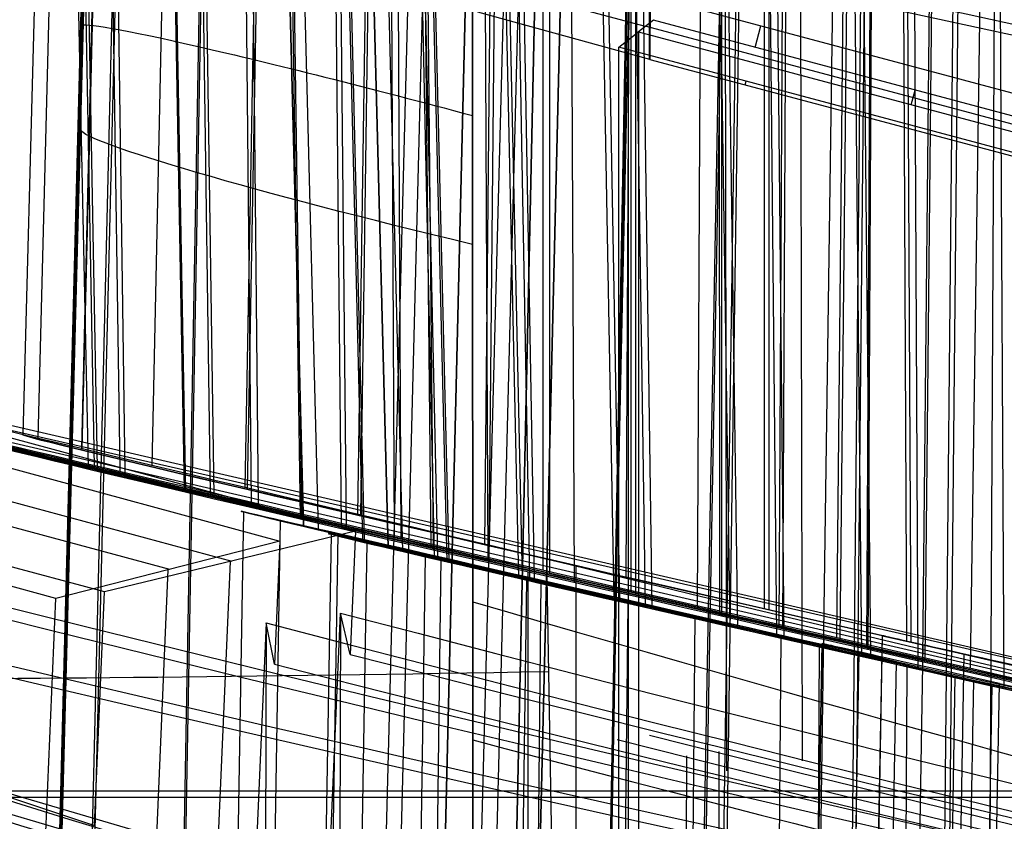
# Model space of a CAD drawing. Extents: x -64 to 57, y 4 to 161.
# Tile 194 of 256: x -9.062 to -7.955, y 155.549 to 156.45. Entities that reach past the tile are written whole.
import ezdxf

# ---------------------------------------------------------------- set-up
doc = ezdxf.new("R2010")
doc.units = 0
doc.layers.add('DEFAULT', color=7, linetype='CONTINUOUS')

msp = doc.modelspace()

# ---------------------------------------------------------------- linework, layer by layer
at = {"layer": 'DEFAULT', "color": 254}
for p, q in [((-9.004992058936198, 158.0219898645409, 43.63207720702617), (-9.058385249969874, 155.9829851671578, 43.63212995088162)), ((-9.004977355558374, 158.021989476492, 43.63207719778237), (-9.058385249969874, 155.9829851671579, 43.63212995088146)), ((-8.989071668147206, 158.0210616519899, 43.78856310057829), (-9.041462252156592, 155.9789345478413, 43.79927758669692)), ((-8.942782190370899, 158.0078529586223, 43.93765057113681), (-8.991983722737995, 155.9670699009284, 43.95850770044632)), ((-8.984506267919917, 155.9465857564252, 43.15366266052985), (-9.028637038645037, 157.9882615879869, 43.12407792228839)), ((-8.943864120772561, 157.9875142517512, 43.32721786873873), (-8.992636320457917, 155.9672640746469, 43.30672625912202)), ((-8.87516333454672, 155.9198359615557, 44.25414274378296), (-8.91289980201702, 157.9812746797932, 44.2931759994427)), ((-8.870045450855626, 157.9545328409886, 43.19075372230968), (-8.913530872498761, 155.94834255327, 43.16127774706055)), ((-8.768916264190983, 157.9483899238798, 44.19279121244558), (-8.805991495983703, 155.9228084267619, 44.23072340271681)), ((-8.876784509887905, 155.9210670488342, 43.02417863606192), (-8.913827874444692, 157.9409893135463, 42.98697869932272)), ((-8.744610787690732, 155.8889735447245, 44.35954384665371), (-8.773904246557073, 157.9321680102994, 44.40476733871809)), ((-8.974642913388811, 155.9455491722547, 41.25559855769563), (-9.01075975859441, 157.9190658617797, 41.29297695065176)), ((-8.77215555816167, 157.9133926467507, 43.07272766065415), (-8.808784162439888, 155.9234695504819, 43.03566574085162)), ((-8.649827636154, 157.9056848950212, 44.28861460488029), (-8.67866940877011, 155.8928164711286, 44.33273230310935)), ((-8.746270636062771, 155.8902828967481, 42.918289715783), (-8.774962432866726, 157.8864990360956, 42.87512323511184)), ((-8.843403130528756, 155.9143282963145, 41.36133274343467), (-8.871478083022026, 157.8745778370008, 41.40473958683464)), ((-8.596506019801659, 155.8542263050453, 44.4375355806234), (-8.61639337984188, 157.8760969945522, 44.48706725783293)), ((-8.79458373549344, 157.8645175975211, 55.63860303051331), (-8.74270661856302, 155.8807741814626, 55.63820754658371)), ((-8.65349886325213, 157.8658541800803, 42.97614664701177), (-8.681993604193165, 155.8935123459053, 42.93307086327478)), ((-8.977964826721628, 155.9471929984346, 40.0233855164), (-9.013008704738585, 157.8542907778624, 39.98833207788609)), ((-8.725947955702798, 155.8765812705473, 55.80979816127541), (-8.776547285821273, 157.8500058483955, 55.82045285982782)), ((-8.674141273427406, 155.8647748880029, 55.30282343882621), (-8.722043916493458, 157.8540670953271, 55.28299462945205)), ((-8.514782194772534, 157.8567899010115, 44.35943731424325), (-8.53440661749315, 155.8590472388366, 44.40792962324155)), ((-8.5900332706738, 157.8267719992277, 55.63147693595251), (-8.654727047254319, 155.3565250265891, 55.63149075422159)), ((-8.59003648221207, 157.8267720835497, 55.6314769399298), (-8.654721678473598, 155.3565440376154, 55.63149135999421)), ((-8.591895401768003, 155.8458224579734, 55.15229998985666), (-8.63472005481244, 157.8296132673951, 55.1234734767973)), ((-8.599281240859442, 155.8559523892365, 42.84035326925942), (-8.618821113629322, 157.8277458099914, 42.79306574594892)), ((-8.676188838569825, 155.8648091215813, 55.97299135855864), (-8.723447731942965, 157.8235521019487, 55.99324900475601)), ((-8.694460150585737, 155.8791853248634, 41.43949105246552), (-8.71351860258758, 157.8225370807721, 41.48712216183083)), ((-8.528471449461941, 157.8172694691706, 55.32643889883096), (-8.58806755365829, 155.3477186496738, 55.30133540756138)), ((-8.437877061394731, 155.8174214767, 44.48512408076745), (-8.447904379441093, 157.8159535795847, 44.53696052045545)), ((-8.57442645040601, 157.8143110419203, 55.78739915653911), (-8.637763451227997, 155.3463301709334, 55.80024399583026)), ((-8.519814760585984, 157.8144075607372, 42.90497838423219), (-8.539333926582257, 155.8601825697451, 42.85767408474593)), ((-8.370191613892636, 157.804259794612, 44.40253945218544), (-8.380100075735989, 155.8232991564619, 44.45345761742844)), ((-8.847348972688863, 155.9162053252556, 39.91700938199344), (-8.874527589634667, 157.8011898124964, 39.87630468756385)), ((-8.482818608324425, 155.8206152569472, 55.02218655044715), (-8.518894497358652, 157.7941515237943, 54.98572624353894)), ((-8.454023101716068, 157.7961061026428, 55.18940122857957), (-8.507420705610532, 155.3294769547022, 55.15305996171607)), ((-8.59550247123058, 155.8459796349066, 56.1230329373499), (-8.63756974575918, 157.7865967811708, 56.15191779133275)), ((-8.528853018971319, 157.7914604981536, 55.93560501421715), (-8.588341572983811, 155.3272430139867, 55.96060400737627)), ((-8.943323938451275, 155.9400983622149, 38.36376041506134), (-8.96949919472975, 157.7676916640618, 38.4042296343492)), ((-8.535071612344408, 155.8419594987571, 41.48698530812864), (-8.54464553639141, 157.7659097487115, 41.53690279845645)), ((-8.355122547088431, 157.7653167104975, 55.07085083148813), (-8.400300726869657, 155.3030181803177, 55.02484770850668)), ((-8.455218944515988, 157.7594019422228, 56.07178759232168), (-8.508539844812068, 155.3002346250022, 56.10789396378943)), ((-8.350747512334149, 155.79023318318, 54.91609394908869), (-8.378714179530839, 157.7493921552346, 54.87360259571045)), ((-8.272415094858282, 155.7793855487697, 44.50153039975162), (-8.27240221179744, 157.7536328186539, 44.55370749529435)), ((-8.219424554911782, 157.7496519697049, 44.41721534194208), (-8.219379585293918, 155.7863699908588, 44.46862567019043)), ((-8.70007159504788, 155.8815767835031, 39.83857911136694), (-8.718627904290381, 157.7447056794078, 39.79393597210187)), ((-8.488060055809, 155.820993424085, 56.25325161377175), (-8.523430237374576, 157.7413766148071, 56.28940092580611)), ((-8.793326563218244, 155.9045117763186, 38.44228672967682), (-8.81111833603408, 157.7213218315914, 38.48682673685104)), ((-8.357334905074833, 157.7200562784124, 56.18990804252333), (-8.402512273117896, 155.2669129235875, 56.23557534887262)), ((-8.235243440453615, 157.7263395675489, 54.97408839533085), (-8.270494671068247, 155.2696407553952, 54.92027558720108)), ((-8.368950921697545, 155.8035287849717, 41.50309608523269), (-8.368842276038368, 157.7065253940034, 41.55339011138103)), ((-8.274731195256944, 155.781075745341, 42.7752549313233), (-8.274853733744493, 157.7055179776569, 42.72532951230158)), ((-8.224489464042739, 157.7069769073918, 42.84518013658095), (-8.22476933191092, 155.7876011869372, 42.79492029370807)), ((-8.960880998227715, 157.6953296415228, 40.40531763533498), (-9.02058320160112, 155.4156911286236, 40.40524925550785)), ((-8.742706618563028, 155.8807741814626, 55.63820754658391), (-8.790277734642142, 157.6997296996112, 55.63857017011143)), ((-8.64759648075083, 155.8564566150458, 58.63822952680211), (-8.695835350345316, 157.7009453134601, 58.63858848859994)), ((-8.69583346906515, 157.7009453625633, 58.63858849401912), (-8.647596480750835, 155.8564566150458, 58.63822952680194)), ((-8.578884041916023, 155.8405039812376, 58.30239453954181), (-8.623631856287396, 157.6982525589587, 58.28390712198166)), ((-8.202233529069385, 155.7564383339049, 54.83846294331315), (-8.221206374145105, 157.6980432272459, 54.7917903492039)), ((-8.069427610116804, 157.6955372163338, 44.40284574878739), (-8.059662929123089, 155.7501272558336, 44.45284349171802)), ((-8.928662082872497, 157.6903350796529, 40.56440265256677), (-8.983550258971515, 155.4122835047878, 40.58776403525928)), ((-8.63094934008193, 155.8523162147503, 58.80993949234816), (-8.677931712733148, 157.6843904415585, 58.8197945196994)), ((-8.358204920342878, 155.7909922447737, 56.35954412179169), (-8.385708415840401, 157.6900697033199, 56.40139510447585)), ((-8.107738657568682, 155.7420055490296, 44.48606209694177), (-8.097980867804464, 157.692042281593, 44.53667082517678)), ((-8.496435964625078, 155.8216283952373, 58.15143090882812), (-8.536552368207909, 157.6789689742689, 58.12447328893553)), ((-8.23915063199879, 157.6752755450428, 56.2862588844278), (-8.274561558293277, 155.2288134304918, 56.33964537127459)), ((-8.100330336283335, 157.6815861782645, 54.90318087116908), (-8.124465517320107, 155.2313961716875, 54.84373290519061)), ((-8.949051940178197, 155.9424288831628, 36.91480191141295), (-8.974024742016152, 157.6690105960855, 36.87756960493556)), ((-8.632858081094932, 155.8667813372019, 38.48983928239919), (-8.64177763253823, 157.6698669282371, 38.53663118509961)), ((-8.486637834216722, 157.6678431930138, 58.6313346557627), (-8.550877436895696, 155.2148114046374, 58.63133678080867)), ((-8.486639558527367, 157.66784323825, 58.63133465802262), (-8.550874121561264, 155.2148242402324, 58.63133733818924)), ((-8.42521509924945, 157.6650043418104, 58.32676448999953), (-8.48444251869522, 155.211427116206, 58.30186328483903)), ((-8.58134026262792, 155.8406113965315, 58.97331403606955), (-8.625196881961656, 157.6573194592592, 58.99204371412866)), ((-8.471148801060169, 157.653610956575, 58.7868924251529), (-8.534046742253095, 155.2031233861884, 58.7995974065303)), ((-8.386926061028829, 155.7964875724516, 58.02076927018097), (-8.420811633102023, 157.6490387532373, 57.9865649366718)), ((-8.073734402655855, 157.6549965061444, 42.85872191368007), (-8.064454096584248, 155.7511953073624, 42.80974052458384)), ((-8.838708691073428, 157.6471179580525, 40.6973886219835), (-8.87987030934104, 155.3889392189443, 40.73984298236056)), ((-8.35365891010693, 156.405346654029, 40.37584980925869), (-8.353759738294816, 157.6444091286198, 40.35422212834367)), ((-8.352595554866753, 157.6440966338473, 40.35422215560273), (-8.353109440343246, 156.4051998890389, 40.37584980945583)), ((-8.203810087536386, 155.7658252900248, 41.48719467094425), (-8.194292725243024, 157.6472116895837, 41.53600169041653)), ((-8.109153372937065, 155.7434567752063, 42.7904567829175), (-8.099721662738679, 157.6466009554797, 42.74197217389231)), ((-8.96097318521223, 157.6330825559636, 39.16778962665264), (-9.02041955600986, 155.362915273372, 39.16771129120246)), ((-8.425837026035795, 157.6302061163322, 58.93480846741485), (-8.48493596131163, 155.1835079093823, 58.95955030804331)), ((-8.374208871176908, 155.8059065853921, 39.77275067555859), (-8.374394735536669, 157.6289442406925, 39.72545628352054)), ((-8.210557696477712, 155.7572251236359, 56.43862542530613), (-8.229353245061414, 157.634827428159, 56.48448830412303)), ((-8.104860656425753, 157.6268840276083, 56.35787143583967), (-8.129249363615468, 155.1874553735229, 56.41691106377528)), ((-8.80115281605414, 155.9074293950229, 36.83574920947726), (-8.818251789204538, 157.616352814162, 36.79483354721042)), ((-8.500730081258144, 155.8219262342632, 59.12374828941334), (-8.539776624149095, 157.6211256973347, 59.15046165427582)), ((-8.251879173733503, 157.622298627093, 58.07092376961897), (-8.296825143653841, 155.1741850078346, 58.02521323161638)), ((-8.465728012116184, 155.8278778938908, 38.50571520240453), (-8.46554915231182, 157.6150832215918, 38.55294886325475)), ((-8.254167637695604, 155.766143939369, 57.91416237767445), (-8.280496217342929, 157.6098839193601, 57.87418049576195)), ((-8.352495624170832, 157.5987974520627, 59.07093176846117), (-8.40550309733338, 155.1568986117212, 59.10669435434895)), ((-8.131740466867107, 157.5881816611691, 57.97389934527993), (-8.166814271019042, 155.1447241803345, 57.92038482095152)), ((-8.043576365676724, 155.7296216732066, 41.4395813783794), (-8.025145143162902, 157.5895793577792, 41.48514079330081)), ((-8.393239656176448, 155.7971120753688, 59.25446282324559), (-8.426103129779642, 157.5779284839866, 59.28792137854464)), ((-8.20769657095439, 155.767807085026, 39.78792076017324), (-8.198787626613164, 157.5738656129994, 39.74190156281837)), ((-8.051473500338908, 155.7212876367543, 56.48754245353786), (-8.061118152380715, 157.5780496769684, 56.53563599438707)), ((-7.960233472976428, 157.5770048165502, 56.40207847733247), (-7.97283010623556, 155.1447105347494, 56.46451227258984)), ((-9.020267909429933, 155.3035528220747, 37.93052434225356), (-8.961076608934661, 157.5635070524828, 37.93060799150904)), ((-8.640277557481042, 155.8696527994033, 36.78650460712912), (-8.649010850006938, 157.5626842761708, 36.74346225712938)), ((-8.254876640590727, 157.5611348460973, 59.18915241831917), (-8.299831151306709, 155.1248465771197, 59.23441917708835)), ((-8.185938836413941, 157.5692469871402, 61.3506965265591), (-8.182062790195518, 155.6164792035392, 61.38456111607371)), ((-8.104813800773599, 155.7323697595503, 57.83620288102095), (-8.122702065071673, 157.5639738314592, 57.79217059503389)), ((-8.299750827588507, 155.789747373, 38.48934024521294), (-8.29070434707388, 157.5596696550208, 38.53523737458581)), ((-8.270647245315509, 157.5581746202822, 61.35871501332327), (-8.266899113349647, 155.6053985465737, 61.39211274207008)), ((-7.996445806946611, 157.5481401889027, 57.90281691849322), (-8.020446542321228, 155.1102917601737, 57.84366316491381)), ((-8.929430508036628, 157.5271362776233, 37.77173752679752), (-8.983437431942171, 155.284798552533, 37.7486936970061)), ((-8.263011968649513, 155.7672092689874, 59.36140361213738), (-8.288606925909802, 157.5296892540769, 59.40019778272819)), ((-8.046112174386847, 155.7311738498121, 39.83528527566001), (-8.028522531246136, 157.5227861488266, 39.79220394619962)), ((-8.473277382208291, 155.8308027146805, 36.76922038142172), (-8.473491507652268, 157.5102568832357, 36.72565116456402)), ((-8.139020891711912, 155.7531836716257, 38.44113622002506), (-8.121565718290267, 157.505261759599, 38.48401515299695)), ((-8.55236095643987, 155.3024624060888, 40.87334733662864), (-8.552789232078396, 157.4874105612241, 40.81613386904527)), ((-8.11475112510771, 155.7335271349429, 59.44105944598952), (-8.132283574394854, 157.4783949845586, 59.48365279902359)), ((-8.002299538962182, 157.4738400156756, 59.35778076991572), (-8.026623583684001, 155.0500044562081, 59.41640523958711)), ((-8.84025691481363, 157.4632432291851, 37.63880468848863), (-8.880666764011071, 155.2506952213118, 37.59728589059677)), ((-7.954795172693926, 155.697630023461, 59.49039371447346), (-7.963823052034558, 157.4261938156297, 59.53515664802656)), ((-8.142977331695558, 155.7550599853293, 36.83226856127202), (-8.126672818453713, 157.4149102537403, 36.79235901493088)), ((-7.992665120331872, 155.7210880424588, 36.91077018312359), (-7.968924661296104, 157.3752029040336, 36.87490746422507)), ((-8.55279150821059, 157.3011220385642, 37.51891822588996), (-8.552422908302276, 155.1612981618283, 37.4628909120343)), ((-8.35809204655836, 156.4421128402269, 39.06303808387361), (-8.728216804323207, 156.5409667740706, 39.06303808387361)), ((-8.353664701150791, 156.4765106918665, 37.75029512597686), (-7.754387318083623, 156.3164540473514, 37.75029512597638)), ((-8.353109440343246, 156.4051998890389, 40.37584980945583), (-8.546553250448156, 156.4583207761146, 40.32215310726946)), ((-8.993577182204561, 156.4467119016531, 40.40527950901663), (-8.99357716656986, 156.3223595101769, 37.93056059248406)), ((-8.349006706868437, 156.4490901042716, 38.7160829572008), (-8.366027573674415, 156.4360185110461, 39.36608295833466)), ((-8.357518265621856, 156.4425534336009, 39.04112559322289), (-7.751202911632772, 156.2806239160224, 39.04112559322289)), ((-7.749007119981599, 156.2888456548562, 38.71608291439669), (-8.349006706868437, 156.4490901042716, 38.7160829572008)), ((-8.234836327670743, 156.4185971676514, 38.71608292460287), (-8.228310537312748, 156.4430307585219, 37.75029512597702)), ((-10.74969200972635, 156.4334495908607, 61.66886721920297), (-8.684424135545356, 155.8747741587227, 61.43770719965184)), ((-8.388285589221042, 156.4189251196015, 40.21608295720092), (-8.366027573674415, 156.4360185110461, 39.36608295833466)), ((-8.366027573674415, 156.4360185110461, 39.36608295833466), (-8.366027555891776, 137.577201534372, 39.36608295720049)), ((-8.366027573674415, 156.4360185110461, 39.36608295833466), (-7.753398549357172, 156.2724027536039, 39.36608295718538)), ((-10.83503173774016, 156.4223854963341, 61.67178671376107), (-8.76935105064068, 155.8636973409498, 61.44437644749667)), ((-8.377156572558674, 137.5660725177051, 39.79108295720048), (-8.377156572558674, 156.4274717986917, 39.79108295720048)), ((-8.388285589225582, 137.5549435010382, 40.21608295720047), (-8.388285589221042, 156.4189251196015, 40.21608295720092)), ((-7.782941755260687, 156.2572482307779, 40.21608295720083), (-8.388285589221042, 156.4189251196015, 40.21608295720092)), ((-8.353109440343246, 156.4051998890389, 40.37584980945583), (-7.784021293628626, 156.253206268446, 40.37584980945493)), ((-8.246051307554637, 156.3766065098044, 40.37584980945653), (-8.244971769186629, 156.3806484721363, 40.21608295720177)), ((-10.77799571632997, 156.3678023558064, 53.5616313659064), (-8.82348118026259, 155.8410640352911, 53.5616313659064)), ((-8.059292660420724, 156.3540983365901, 39.36608295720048), (-8.054900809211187, 156.3705428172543, 38.71608295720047)), ((-10.84808697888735, 156.3587069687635, 53.5644962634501), (-8.893593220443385, 155.831903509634, 53.56804501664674)), ((-8.966475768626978, 155.8063993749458, 45.46253632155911), (-10.80630121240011, 156.3021509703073, 45.4538829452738)), ((-9.021353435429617, 155.7992094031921, 45.46868713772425), (-10.86114304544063, 156.2950244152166, 45.45669324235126)), ((-10.16231486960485, 156.2369558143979, 42.50619205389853), (-6.453784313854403, 155.3906618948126, 42.51296279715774)), ((-10.84793957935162, 156.1681406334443, 45.4562221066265), (-8.977709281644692, 155.5437852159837, 45.4671202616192)), ((-7.258510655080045, 155.5552090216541, 44.97813916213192), (-9.716409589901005, 156.123395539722, 44.96373721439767)), ((-9.662492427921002, 156.1304403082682, 44.95883569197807), (-7.204551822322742, 155.5623374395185, 44.968751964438)), ((-8.818903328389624, 155.369517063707, 55.72522930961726), (-8.809721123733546, 155.8964835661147, 55.72451668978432)), ((-8.803433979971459, 155.8949656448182, 55.77685911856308), (-8.731507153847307, 155.8780500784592, 55.77699031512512)), ((-8.777310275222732, 155.3699374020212, 55.35002356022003), (-8.768699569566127, 155.8870793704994, 55.35291148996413)), ((-8.684424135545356, 155.8747741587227, 61.43770719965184), (-8.966475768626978, 155.8063993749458, 45.46253632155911)), ((-8.72252514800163, 155.2242667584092, 58.72696571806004), (-8.7112562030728, 155.8712846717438, 58.72607306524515)), ((-8.712273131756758, 155.3271589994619, 56.08355013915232), (-8.703878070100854, 155.8713538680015, 56.07920420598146)), ((-8.684424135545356, 155.8747741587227, 61.43770719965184), (-8.690338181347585, 155.736220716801, 61.44082294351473)), ((-8.76935105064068, 155.8636973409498, 61.44437644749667), (-9.021353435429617, 155.7992094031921, 45.46868713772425)), ((-8.76935105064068, 155.8636973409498, 61.44437644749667), (-8.775275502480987, 155.7251433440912, 61.44744742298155)), ((-8.68181655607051, 155.2303140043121, 58.35235138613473), (-8.671284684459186, 155.8621834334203, 58.3558459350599)), ((-8.615885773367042, 155.180560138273, 59.08450558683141), (-8.605613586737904, 155.8463627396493, 59.07919061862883)), ((-8.594765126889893, 155.327970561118, 55.02351023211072), (-8.587914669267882, 155.8450006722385, 55.02953077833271)), ((-8.825422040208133, 155.8405935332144, 53.45170266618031), (-8.841361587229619, 155.4705699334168, 53.45170266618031)), ((-8.459657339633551, 155.300718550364, 41.60429885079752), (-8.469130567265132, 155.8438619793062, 41.61377824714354)), ((-8.436463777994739, 155.8362928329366, 44.96397005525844), (-8.43646377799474, 155.3732757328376, 44.97205204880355)), ((-8.895327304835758, 155.8314597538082, 53.4581127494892), (-8.911278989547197, 155.4614366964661, 53.45799293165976)), ((-8.490402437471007, 155.8292063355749, 44.97110642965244), (-8.490432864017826, 155.366186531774, 44.97907601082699)), ((-8.499905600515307, 155.1965732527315, 58.02471108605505), (-8.491613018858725, 155.8206263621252, 58.03194981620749)), ((-8.481595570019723, 155.2539046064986, 56.36737923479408), (-8.475310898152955, 155.8179675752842, 56.35992183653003)), ((-8.977709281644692, 155.5437852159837, 45.4671202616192), (-8.966475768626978, 155.8063993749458, 45.46253632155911)), ((-9.032604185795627, 155.536594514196, 45.47318618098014), (-9.021353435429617, 155.7992094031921, 45.46868713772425)), ((-8.38509948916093, 155.1097164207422, 59.36868350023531), (-8.37747492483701, 155.7934118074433, 59.3596502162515)), ((-8.728268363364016, 155.1603745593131, 60.68967771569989), (-8.701219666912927, 155.7827650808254, 60.70324089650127)), ((-8.701219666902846, 155.7827650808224, 60.70324089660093), (-8.702928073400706, 155.1543634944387, 60.68687454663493)), ((-8.690338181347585, 155.736220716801, 61.44082294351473), (-8.701219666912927, 155.7827650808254, 60.70324089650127)), ((-8.306597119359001, 155.2535436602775, 54.79741048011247), (-8.302438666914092, 155.7793009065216, 54.80572781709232)), ((-8.784767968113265, 155.7718670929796, 60.70985753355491), (-8.811811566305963, 155.1494807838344, 60.69609239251)), ((-8.784767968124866, 155.7718670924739, 60.70985753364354), (-8.786466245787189, 155.1434695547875, 60.69333543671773)), ((-8.775275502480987, 155.7251433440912, 61.44744742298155), (-8.784767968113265, 155.7718670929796, 60.70985753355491)), ((-8.10029240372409, 155.2834816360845, 52.37118379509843), (-8.091701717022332, 155.7573273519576, 52.37945480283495)), ((-8.100151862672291, 155.2833047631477, 52.37876273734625), (-8.091558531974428, 155.7572963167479, 52.38703629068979)), ((-8.091558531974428, 155.7572963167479, 52.38703629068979), (-7.999696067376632, 155.736550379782, 54.81839462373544)), ((-7.267751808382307, 155.0278645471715, 44.98719856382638), (-9.722319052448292, 155.7467176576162, 44.97020960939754)), ((-7.213758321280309, 155.0349958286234, 44.9779567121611), (-9.668377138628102, 155.7537643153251, 44.9654106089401)), ((-8.21070203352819, 155.1306935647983, 57.7968001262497), (-8.205742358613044, 155.7552575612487, 57.80667056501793)), ((-8.168183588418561, 155.2745860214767, 52.37880500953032), (-8.159592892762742, 155.7484296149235, 52.387207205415)), ((-8.159463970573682, 155.7483967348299, 52.39478894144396), (-8.168057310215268, 155.2744073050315, 52.38638415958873)), ((-8.165347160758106, 155.1633771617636, 56.54098974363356), (-8.162264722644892, 155.7462578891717, 56.53142917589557)), ((-8.075837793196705, 155.7279503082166, 54.72430764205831), (-8.159463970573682, 155.7483967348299, 52.39478894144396)), ((-8.054621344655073, 155.240621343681, 53.59875685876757), (-8.045789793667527, 155.7469444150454, 53.59842186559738)), ((-8.126634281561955, 155.2330074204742, 53.55544942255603), (-8.11780527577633, 155.7381969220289, 53.55525440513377)), ((-8.009513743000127, 155.2009653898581, 54.80630734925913), (-7.999696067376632, 155.736550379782, 54.81839462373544)), ((-8.085437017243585, 155.1948910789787, 54.71676155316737), (-8.075837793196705, 155.7279503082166, 54.72430764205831)), ((-8.067431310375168, 155.0246362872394, 59.54309714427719), (-8.063744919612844, 155.7219956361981, 59.53165841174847)), ((-8.019676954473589, 155.1240016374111, 56.57521951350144), (-8.00970726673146, 155.7118630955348, 56.56642208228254)), ((-7.968209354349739, 155.7018051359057, 57.72235898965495), (-8.00970726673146, 155.7118630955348, 56.56642208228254)), ((-7.999570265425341, 155.1000134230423, 57.14443674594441), (-7.988965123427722, 155.7068321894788, 57.14420249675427)), ((-7.979500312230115, 155.0749833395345, 57.71339989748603), (-7.968209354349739, 155.7018051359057, 57.72235898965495)), ((-7.968793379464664, 155.221942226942, 52.17828012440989), (-7.960060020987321, 155.7036547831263, 52.18682185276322)), ((-7.960060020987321, 155.7036547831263, 52.18682185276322), (-7.272068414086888, 155.5534596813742, 52.18545830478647)), ((-8.275623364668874, 155.6269652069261, 35.67654213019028), (-8.276346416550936, 155.0080637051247, 35.69273249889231)), ((-8.312099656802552, 155.6221274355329, 35.68396654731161), (-8.312873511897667, 155.0032220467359, 35.70000527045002)), ((-9.130608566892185, 155.582721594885, 44.96839615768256), (-7.299959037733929, 155.582721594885, 44.96839615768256)), ((-9.184563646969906, 155.5756566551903, 44.97416521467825), (-7.353912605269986, 155.5755956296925, 44.97760885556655))]:
    msp.add_line(p, q, dxfattribs=at)
at = {"layer": 'DEFAULT', "color": 254, "extrusion": (-0.009585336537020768, 0.03267403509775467, 0.9994200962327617)}
msp.add_arc((-62.99088180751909, -199.5012943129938, 40.89634588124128), 54.27341004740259, 55.98578140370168, 72.29359930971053, dxfattribs=at)
at = {"layer": 'DEFAULT', "color": 254, "extrusion": (-0.007706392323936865, 0.0329163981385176, 0.9994283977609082)}
msp.add_arc((-51.81313134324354, -202.6872173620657, 40.91119924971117), 54.27339981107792, 59.16244649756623, 75.47027365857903, dxfattribs=at)
at = {"layer": 'DEFAULT', "color": 254, "extrusion": (0.09501970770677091, -0.06381249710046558, 0.9934280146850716)}
msp.add_arc((177.8937422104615, 120.7305356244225, 50.11691854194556), 55.31061228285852, 197.0185561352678, 212.3987439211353, dxfattribs=at)
at = {"layer": 'DEFAULT', "color": 254, "extrusion": (0.09314869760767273, -0.06405678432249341, 0.9935894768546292)}
msp.add_arc((176.5649874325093, 122.6700686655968, 50.10443404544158), 55.31061227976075, 197.6522468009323, 213.0324345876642, dxfattribs=at)
at = {"layer": 'DEFAULT', "color": 254, "extrusion": (-0.03204746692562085, 0.08381880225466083, 0.9959655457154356)}
msp.add_arc((-79.84415249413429, -193.6147199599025, 48.30080636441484), 56.73027316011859, 52.68382813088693, 67.5954069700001, dxfattribs=at)
at = {"layer": 'DEFAULT', "color": 254, "extrusion": (-0.03391817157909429, 0.08357813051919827, 0.9959238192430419)}
msp.add_arc((-83.81013263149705, -191.9372177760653, 48.2855709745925), 56.73027316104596, 51.51255833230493, 66.42413717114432, dxfattribs=at)
at = {"layer": 'DEFAULT', "color": 254, "extrusion": (0.09498617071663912, -0.06353826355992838, 0.9934487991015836)}
msp.add_arc((177.2120157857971, 119.766123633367, 50.24031658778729), 55.19804034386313, 196.8434382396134, 212.2571192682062, dxfattribs=at)
at = {"layer": 'DEFAULT', "color": 254, "extrusion": (0.09311513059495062, -0.06378255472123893, 0.9936102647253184)}
msp.add_arc((175.8945678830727, 121.6972306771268, 50.22783190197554), 55.1980403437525, 197.4768305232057, 212.8905115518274, dxfattribs=at)
at = {"layer": 'DEFAULT', "color": 254, "extrusion": (6.14439629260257e-05, 0.0002434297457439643, 0.9999999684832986)}
msp.add_arc((3.956104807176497, 200.2707816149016, 40.85394418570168), 44.58478084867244, 253.7027605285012, 260.41635341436, dxfattribs=at)
at = {"layer": 'DEFAULT', "color": 254, "extrusion": (-0.03392873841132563, 0.08284456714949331, 0.9959847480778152)}
msp.add_arc((-83.90944403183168, -190.4380776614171, 48.07415637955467), 56.34176278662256, 51.21929719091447, 66.25210682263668, dxfattribs=at)
at = {"layer": 'DEFAULT', "color": 254, "extrusion": (-0.03205789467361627, 0.08308525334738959, 0.9960266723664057)}
msp.add_arc((-79.94740843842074, -192.1291243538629, 48.0893955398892), 56.34176278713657, 52.39852871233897, 67.431338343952, dxfattribs=at)
at = {"layer": 'DEFAULT', "color": 254, "extrusion": (8.765462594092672e-05, 0.0009902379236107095, 0.9999995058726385)}
msp.add_arc((4.854166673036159, 209.4239100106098, 37.6739155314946), 53.85630970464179, 255.5816264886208, 260.6502818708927, dxfattribs=at)
at = {"layer": 'DEFAULT', "color": 254, "extrusion": (0.2458070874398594, 0.9689307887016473, 0.0274226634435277)}
msp.add_arc((45.96337561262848, 54.5253366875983, 151.4143241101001), 0.8353332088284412, 181.76463416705, 358.237683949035, dxfattribs=at)
at = {"layer": 'DEFAULT', "color": 254, "extrusion": (0.2245293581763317, 0.9741281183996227, 0.02570945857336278)}
msp.add_arc((42.74418887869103, 54.76684684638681, 152.263633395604), 0.9143534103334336, 181.3628894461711, 358.4355722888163, dxfattribs=at)
at = {"layer": 'DEFAULT', "color": 254, "extrusion": (0.245619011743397, 0.9681877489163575, 0.04778895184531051)}
msp.add_arc((45.96343849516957, 51.3774367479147, 152.4935417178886), 0.8353149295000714, 1.723429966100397, 178.2788899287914, dxfattribs=at)
at = {"layer": 'DEFAULT', "color": 254, "extrusion": (0.2243509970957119, 0.973500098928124, 0.04431915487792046)}
msp.add_arc((42.73916408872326, 51.87592426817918, 153.2579754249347), 0.9143398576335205, 1.329199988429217, 178.4691302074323, dxfattribs=at)
at = {"layer": 'DEFAULT', "color": 254, "extrusion": (-0.03391225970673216, 0.08384090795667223, 0.9959019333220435)}
msp.add_arc((-82.90931824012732, -190.351120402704, 48.12795999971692), 56.86882051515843, 51.6170827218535, 66.48505121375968, dxfattribs=at)
at = {"layer": 'DEFAULT', "color": 254, "extrusion": (-0.03204160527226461, 0.08408157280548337, 0.9959435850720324)}
msp.add_arc((-78.9853770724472, -192.0066252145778, 48.14319371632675), 56.86881920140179, 52.78553650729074, 67.6535053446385, dxfattribs=at)
at = {"layer": 'DEFAULT', "color": 254, "extrusion": (0.2582272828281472, 0.9653732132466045, -0.03705711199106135)}
msp.add_arc((48.67016386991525, 45.88937793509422, 147.2062206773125), 0.4436929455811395, 0.317633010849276, 91.10570107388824, dxfattribs=at)
at = {"layer": 'DEFAULT', "color": 254, "extrusion": (-0.0323790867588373, 0.07748151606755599, 0.9964678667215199)}
msp.add_arc((-83.55384535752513, -186.3198460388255, 47.87498420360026), 53.18723816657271, 50.658186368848, 65.99903070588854, dxfattribs=at)
at = {"layer": 'DEFAULT', "color": 254, "extrusion": (-0.03425094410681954, 0.07724073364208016, 0.9964239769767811)}
msp.add_arc((-87.59273895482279, -184.4614586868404, 47.85971045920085), 53.18723816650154, 49.41766701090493, 64.75851134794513, dxfattribs=at)
at = {"layer": 'DEFAULT', "color": 254, "extrusion": (-0.0322632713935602, 0.09574162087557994, 0.9948832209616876)}
msp.add_arc((-76.66608458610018, -202.4727770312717, 51.58644747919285), 66.48181173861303, 56.4207623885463, 62.54481477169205, dxfattribs=at)
at = {"layer": 'DEFAULT', "color": 254, "extrusion": (0.2320835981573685, 0.9713159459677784, -0.05179320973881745)}
msp.add_arc((44.62283969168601, 45.65922716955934, 147.7901069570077), 0.4540469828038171, 269.3822390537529, 358.3748050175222, dxfattribs=at)
at = {"layer": 'DEFAULT', "color": 254, "extrusion": (-0.01220072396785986, -0.04682448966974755, 0.9988286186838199)}
msp.add_arc((-46.02086703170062, 192.9517692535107, 38.13500512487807), 42.7192773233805, 264.8204759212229, 270.2060423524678, dxfattribs=at)
at = {"layer": 'DEFAULT', "color": 254, "extrusion": (-0.01402908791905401, -0.0468539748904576, 0.9988032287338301)}
msp.add_arc((-52.91807604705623, 191.1606013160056, 38.16709187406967), 42.7091108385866, 266.8832429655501, 272.269367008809, dxfattribs=at)
at = {"layer": 'DEFAULT', "color": 254, "extrusion": (0.2298601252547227, 0.9732156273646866, 0.003957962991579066)}
msp.add_arc((44.08916117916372, 39.80602585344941, 149.8876722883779), 1.215065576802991, 0.9454576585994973, 91.14291994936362, dxfattribs=at)
at = {"layer": 'DEFAULT', "color": 254, "extrusion": (0.225296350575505, 0.9742672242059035, 0.006703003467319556)}
msp.add_arc((43.35964577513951, 36.60850032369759, 150.1688088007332), 0.8914366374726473, 1.523609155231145, 178.3406335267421, dxfattribs=at)
at = {"layer": 'DEFAULT', "color": 254, "extrusion": (0.2253120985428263, 0.9742718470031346, -0.005369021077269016)}
msp.add_arc((43.36184472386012, 38.46492288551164, 149.7150167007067), 0.8913527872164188, 181.3160906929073, 358.5481530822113, dxfattribs=at)
at = {"layer": 'DEFAULT', "color": 254, "extrusion": (0.2252963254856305, 0.9742671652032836, 0.006712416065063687)}
msp.add_arc((43.35964415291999, 36.60712870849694, 150.1691540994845), 0.8914354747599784, 1.520917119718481, 178.3433255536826, dxfattribs=at)
at = {"layer": 'DEFAULT', "color": 254, "extrusion": (0.2253120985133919, 0.9742718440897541, -0.005369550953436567)}
msp.add_arc((43.36184481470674, 38.46499945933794, 149.7149963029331), 0.8913527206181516, 181.3159134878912, 358.5483302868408, dxfattribs=at)
at = {"layer": 'DEFAULT', "color": 254, "extrusion": (0.2239109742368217, 0.9745862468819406, 0.006747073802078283)}
msp.add_arc((43.04470016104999, 39.60233302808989, 150.2501025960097), 0.8879220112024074, 1.476724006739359, 178.381865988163, dxfattribs=at)
at = {"layer": 'DEFAULT', "color": 254, "extrusion": (0.2239274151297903, 0.9745907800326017, -0.005415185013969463)}
msp.add_arc((43.04700716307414, 41.47214688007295, 149.7564073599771), 0.8878566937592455, 181.3119176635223, 358.5466734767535, dxfattribs=at)
at = {"layer": 'DEFAULT', "color": 254, "extrusion": (0.2239109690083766, 0.9745862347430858, 0.006749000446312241)}
msp.add_arc((43.04469982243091, 39.60205811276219, 150.2501790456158), 0.8879216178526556, 1.475784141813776, 178.3828058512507, dxfattribs=at)
at = {"layer": 'DEFAULT', "color": 254, "extrusion": (0.2239274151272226, 0.9745907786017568, -0.005415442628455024)}
msp.add_arc((43.04700720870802, 41.47218380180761, 149.7563966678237), 0.8878566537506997, 181.3118106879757, 358.5467804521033, dxfattribs=at)
at = {"layer": 'DEFAULT', "color": 254, "extrusion": (0.222511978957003, 0.9749062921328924, 0.006792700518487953)}
msp.add_arc((42.72785760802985, 42.5959394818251, 150.3318765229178), 0.8854903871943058, 1.424867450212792, 178.4262723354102, dxfattribs=at)
at = {"layer": 'DEFAULT', "color": 254, "extrusion": (0.2225293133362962, 0.9749107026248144, -0.005461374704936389)}
msp.add_arc((42.73030391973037, 44.47945546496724, 149.7976611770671), 0.8854460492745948, 181.3109237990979, 358.5402172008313, dxfattribs=at)
at = {"layer": 'DEFAULT', "color": 254, "extrusion": (0.222511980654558, 0.9749062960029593, 0.006792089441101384)}
msp.add_arc((42.72785765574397, 42.59597638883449, 150.3318504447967), 0.885491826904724, 1.428422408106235, 178.4227173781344, dxfattribs=at)
at = {"layer": 'DEFAULT', "color": 254, "extrusion": (0.2225293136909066, 0.9749106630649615, -0.005468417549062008)}
msp.add_arc((42.73030527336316, 44.48049577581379, 149.7973476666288), 0.885445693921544, 181.3099726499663, 358.5411683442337, dxfattribs=at)
at = {"layer": 'DEFAULT', "color": 254, "extrusion": (0.2225286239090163, 0.9749080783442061, -0.005937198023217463)}
msp.add_arc((42.68400663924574, 44.54386209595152, 149.7942697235), 0.8588042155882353, 181.4957556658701, 358.5595093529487, dxfattribs=at)
at = {"layer": 'DEFAULT', "color": 254, "extrusion": (0.2225342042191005, 0.9749067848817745, 0.005940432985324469)}
msp.add_arc((42.6848873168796, 42.71778363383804, 150.3122637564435), 0.8587981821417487, 1.479964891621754, 178.5753001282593, dxfattribs=at)
at = {"layer": 'DEFAULT', "color": 254, "extrusion": (0.2225342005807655, 0.9749067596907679, 0.005944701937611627)}
msp.add_arc((42.68488768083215, 42.71702789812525, 150.3124461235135), 0.8588010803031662, 1.48757131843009, 178.5676937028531, dxfattribs=at)
at = {"layer": 'DEFAULT', "color": 254, "extrusion": (0.2225286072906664, 0.9749080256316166, -0.005946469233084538)}
msp.add_arc((42.68400597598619, 44.5452349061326, 149.7938571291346), 0.8588038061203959, 181.4946893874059, 358.5605756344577, dxfattribs=at)
at = {"layer": 'DEFAULT', "color": 254, "extrusion": (-0.006756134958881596, -0.06167739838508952, 0.9980732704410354)}
msp.add_arc((-18.90773628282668, 207.4804456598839, 26.65083004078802), 52.70545712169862, 259.3841523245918, 275.3063649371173, dxfattribs=at)
at = {"layer": 'DEFAULT', "color": 254, "extrusion": (-0.02495420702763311, -0.1384556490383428, 0.990054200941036)}
msp.add_arc((-32.99210975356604, 213.1259523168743, 14.40354357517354), 58.54414979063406, 263.8694205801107, 274.3896232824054, dxfattribs=at)
at = {"layer": 'DEFAULT', "color": 254, "extrusion": (-0.008635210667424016, -0.06191081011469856, 0.9980443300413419)}
msp.add_arc((-24.99491533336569, 206.8357250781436, 26.63810899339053), 52.70283119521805, 261.0739647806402, 276.9969457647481, dxfattribs=at)
at = {"layer": 'DEFAULT', "color": 254, "extrusion": (-0.02319120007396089, -0.1386774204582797, 0.9900660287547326)}
msp.add_arc((-30.30185099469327, 213.5627149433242, 14.34537744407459), 58.57742534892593, 263.1430811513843, 273.6366998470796, dxfattribs=at)
at = {"layer": 'DEFAULT', "color": 254, "extrusion": (-0.03987189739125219, -0.2025612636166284, 0.9784575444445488)}
msp.add_arc((-36.22550800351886, 217.6532325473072, 4.067367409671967), 63.02122243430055, 265.0361641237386, 272.3456682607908, dxfattribs=at)
at = {"layer": 'DEFAULT', "color": 254, "extrusion": (-0.03811970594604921, -0.2027217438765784, 0.9784941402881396)}
msp.add_arc((-34.36658438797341, 217.9814603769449, 4.019092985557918), 63.0479859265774, 264.5424051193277, 271.8345986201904, dxfattribs=at)
at = {"layer": 'DEFAULT', "color": 254, "extrusion": (0.2229416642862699, 0.9748315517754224, -0.0006782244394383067)}
msp.add_arc((42.40939918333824, 55.74616698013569, 149.9709633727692), 0.9378512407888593, 281.1550127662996, 4.898047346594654, dxfattribs=at)
at = {"layer": 'DEFAULT', "color": 254, "extrusion": (0.2223931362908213, 0.974956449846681, -0.001101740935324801)}
msp.add_arc((42.322852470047, 55.81132195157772, 149.9716666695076), 0.9398566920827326, 281.2645328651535, 4.788584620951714, dxfattribs=at)
at = {"layer": 'DEFAULT', "color": 254, "extrusion": (-0.05548944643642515, -0.2663938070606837, 0.9622656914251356)}
msp.add_arc((-38.45535275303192, 221.3773739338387, -6.378509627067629), 67.25255268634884, 265.8482508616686, 270.6627165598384, dxfattribs=at)
at = {"layer": 'DEFAULT', "color": 254, "extrusion": (-0.05373142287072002, -0.2664139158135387, 0.9623598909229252)}
msp.add_arc((-37.0249434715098, 221.6375554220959, -6.403566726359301), 67.27111648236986, 265.4728929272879, 270.2776808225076, dxfattribs=at)
at = {"layer": 'DEFAULT', "color": 254, "extrusion": (0.220825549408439, 0.9753049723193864, 0.004035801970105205)}
msp.add_arc((42.07498738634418, 55.01951416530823, 150.3260971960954), 0.948609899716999, 5.976212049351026, 82.58510628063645, dxfattribs=at)
at = {"layer": 'DEFAULT', "color": 254, "extrusion": (0.221361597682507, 0.975185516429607, 0.003500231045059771)}
msp.add_arc((42.15924738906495, 55.10188298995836, 150.2729075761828), 0.9466048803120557, 5.880408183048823, 82.68114728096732, dxfattribs=at)
at = {"layer": 'DEFAULT', "color": 254, "extrusion": (0.2214628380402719, 0.9751685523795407, -0.0007112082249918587)}
msp.add_arc((42.0800554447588, 58.75123426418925, 150.0297890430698), 0.9381472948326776, 280.5933277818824, 4.987197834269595, dxfattribs=at)
at = {"layer": 'DEFAULT', "color": 254, "extrusion": (0.2209082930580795, 0.9752939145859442, -0.001142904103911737)}
msp.add_arc((41.99261766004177, 58.81762517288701, 150.0288083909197), 0.9401111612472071, 280.7017810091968, 4.87880500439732, dxfattribs=at)
at = {"layer": 'DEFAULT', "color": 254, "extrusion": (0.2212567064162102, 0.9752112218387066, 0.002922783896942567)}
msp.add_arc((42.14429161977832, 55.19273335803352, 150.244916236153), 0.8715692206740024, 0.4323370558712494, 81.95401711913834, dxfattribs=at)
at = {"layer": 'DEFAULT', "color": 254, "extrusion": (0.2217466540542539, 0.9751032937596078, -0.001409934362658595)}
msp.add_arc((42.22090109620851, 55.85989036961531, 149.9827441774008), 0.8702831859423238, 282.1628166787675, 359.3309953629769, dxfattribs=at)
at = {"layer": 'DEFAULT', "color": 254, "extrusion": (0.2216007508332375, 0.9751339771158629, 0.002614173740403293)}
msp.add_arc((42.19782717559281, 55.23967732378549, 150.2126968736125), 0.8709477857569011, 0.3971444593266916, 81.98932157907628, dxfattribs=at)
at = {"layer": 'DEFAULT', "color": 254, "extrusion": (0.2221266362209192, 0.9750172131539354, -0.001091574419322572)}
msp.add_arc((42.28026374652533, 55.81138532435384, 149.983716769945), 0.8693745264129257, 282.1149946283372, 359.3787615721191, dxfattribs=at)
at = {"layer": 'DEFAULT', "color": 254, "extrusion": (0.2188731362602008, 0.9757433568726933, 0.00441041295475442)}
msp.add_arc((41.67137641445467, 57.96196676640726, 150.4427168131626), 0.9504238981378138, 6.109736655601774, 86.28383343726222, dxfattribs=at)
at = {"layer": 'DEFAULT', "color": 254, "extrusion": (0.2194473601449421, 0.975616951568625, 0.003797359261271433)}
msp.add_arc((41.76151485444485, 58.05619854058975, 150.3820094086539), 0.9483906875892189, 6.006408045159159, 86.38743855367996, dxfattribs=at)
at = {"layer": 'DEFAULT', "color": 254, "extrusion": (0.2196004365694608, 0.9755848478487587, 0.00313893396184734)}
msp.add_arc((41.78771073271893, 58.15973147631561, 150.3362430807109), 0.8751365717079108, 0.451036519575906, 82.59890305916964, dxfattribs=at)
at = {"layer": 'DEFAULT', "color": 254, "extrusion": (0.2202782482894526, 0.9754359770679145, -0.001465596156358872)}
msp.add_arc((41.89396353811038, 58.8687821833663, 150.0371776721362), 0.8731106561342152, 281.4729119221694, 359.3046766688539, dxfattribs=at)
at = {"layer": 'DEFAULT', "color": 254, "extrusion": (0.2206424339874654, 0.9753540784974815, -0.00115666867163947)}
msp.add_arc((41.95075474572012, 58.82178499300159, 150.0393788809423), 0.8723473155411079, 281.4323945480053, 359.3451379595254, dxfattribs=at)
at = {"layer": 'DEFAULT', "color": 254, "extrusion": (0.2201156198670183, 0.9754701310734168, 0.002671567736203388)}
msp.add_arc((41.86832758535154, 58.23126116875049, 150.2865031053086), 0.8737560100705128, 0.3721758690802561, 82.67793942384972, dxfattribs=at)
at = {"layer": 'DEFAULT', "color": 254, "extrusion": (4.615333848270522e-16, -0.01745240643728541, 0.9998476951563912)}
msp.add_arc((3.36642261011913, 204.7761253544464, 38.88758984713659), 49.66072897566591, 256.2121084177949, 269.307216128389, dxfattribs=at)
at = {"layer": 'DEFAULT', "color": 254, "extrusion": (-7.464804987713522e-09, 8.82120279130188e-07, 0.999999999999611)}
msp.add_arc((3.97708127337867, 198.6256875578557, 40.8605744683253), 44.62530386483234, 253.6937194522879, 260.4018750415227, dxfattribs=at)
at = {"layer": 'DEFAULT', "color": 254, "extrusion": (0.0955593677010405, -0.05627968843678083, 0.9938314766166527)}
msp.add_arc((176.5168391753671, 105.8815260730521, 50.7299030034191), 48.51054345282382, 195.7032201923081, 209.411714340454, dxfattribs=at)
at = {"layer": 'DEFAULT', "color": 254, "extrusion": (0.09368810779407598, -0.05652223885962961, 0.9939958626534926)}
msp.add_arc((175.3968849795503, 107.728069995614, 50.71774424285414), 48.50882448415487, 196.3115077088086, 210.0204899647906, dxfattribs=at)
at = {"layer": 'DEFAULT', "color": 254, "extrusion": (0.2188883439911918, 0.9757496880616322, -0.0006626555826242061)}
msp.add_arc((41.78602472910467, 52.48107799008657, 150.1742708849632), 0.2028509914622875, 269.65708953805, 1.549057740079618, dxfattribs=at)
at = {"layer": 'DEFAULT', "color": 254, "extrusion": (-0.03432825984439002, 0.07918004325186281, 0.9962690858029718)}
msp.add_arc((-86.4393888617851, -186.2777089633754, 48.12364424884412), 54.98428370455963, 50.5792741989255, 65.37710509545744, dxfattribs=at)
at = {"layer": 'DEFAULT', "color": 254, "extrusion": (-0.03429414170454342, 0.07940354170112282, 0.9962524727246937)}
msp.add_arc((-86.26900432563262, -186.5377331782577, 48.15747579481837), 55.15932858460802, 50.68221469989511, 65.4328240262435, dxfattribs=at)
at = {"layer": 'DEFAULT', "color": 254, "extrusion": (-0.03245676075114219, 0.07942076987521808, 0.9963126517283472)}
msp.add_arc((-82.4382112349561, -188.0768151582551, 48.13890843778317), 54.9842833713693, 51.7963933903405, 66.59422437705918, dxfattribs=at)
at = {"layer": 'DEFAULT', "color": 254, "extrusion": (-0.03242267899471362, 0.07964428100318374, 0.9962959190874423)}
msp.add_arc((-82.26974954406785, -188.3298840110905, 48.17274043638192), 55.15932858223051, 51.89707760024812, 66.6476869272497, dxfattribs=at)
at = {"layer": 'DEFAULT', "color": 254, "extrusion": (0.218928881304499, 0.9757408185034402, -6.082530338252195e-06)}
msp.add_arc((41.85658259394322, 52.3905560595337, 150.1834070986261), 0.2028270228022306, 269.5479736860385, 1.453935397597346, dxfattribs=at)
at = {"layer": 'DEFAULT', "color": 254, "extrusion": (0.09566466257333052, -0.05789179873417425, 0.9937287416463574)}
msp.add_arc((176.2158734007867, 108.6860258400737, 51.2083034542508), 49.58412252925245, 196.7660467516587, 210.2388271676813, dxfattribs=at)
at = {"layer": 'DEFAULT', "color": 254, "extrusion": (0.2155555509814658, 0.9764820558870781, -0.004312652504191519)}
msp.add_arc((41.17856173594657, 56.29165927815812, 150.1131553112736), 0.8500229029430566, 180.8390980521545, 283.8348304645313, dxfattribs=at)
at = {"layer": 'DEFAULT', "color": 254, "extrusion": (0.09379328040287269, -0.05813617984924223, 0.9938928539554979)}
msp.add_arc((175.0584200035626, 110.5453931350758, 51.19585207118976), 49.58412182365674, 197.3795783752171, 210.8523589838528, dxfattribs=at)
at = {"layer": 'DEFAULT', "color": 254, "extrusion": (0.2147772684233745, 0.9766588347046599, -0.002871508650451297)}
msp.add_arc((41.12440601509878, 56.08204941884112, 150.201158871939), 0.8777075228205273, 180.6096560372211, 283.6558997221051, dxfattribs=at)
at = {"layer": 'DEFAULT', "color": 254, "extrusion": (-0.01744974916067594, 0.9996954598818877, 0.01744974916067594)}
msp.add_arc((5.747624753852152, 37.68584094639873, 156.5434612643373), 1.2, 359.999999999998, 89.98254847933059, dxfattribs=at)
at = {"layer": 'DEFAULT', "color": 254, "extrusion": (0.2142850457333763, 0.9767635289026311, 0.003863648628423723)}
msp.add_arc((41.04725681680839, 55.04919430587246, 150.5956425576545), 0.8762429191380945, 80.40753916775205, 179.3105813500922, dxfattribs=at)
at = {"layer": 'DEFAULT', "color": 254, "extrusion": (0.2132076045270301, 0.9770026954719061, -0.002872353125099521)}
msp.add_arc((40.78194710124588, 59.08242407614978, 150.256139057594), 0.8798587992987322, 180.6009136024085, 282.9634588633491, dxfattribs=at)
at = {"layer": 'DEFAULT', "color": 254, "extrusion": (-0.00485253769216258, 0.05985541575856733, 0.9981952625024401)}
msp.add_arc((-19.55686098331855, -198.5033501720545, 44.96491143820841), 47.64112267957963, 71.25982467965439, 84.657339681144, dxfattribs=at)
at = {"layer": 'DEFAULT', "color": 254, "extrusion": (5.511573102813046e-08, -5.179443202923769e-07, 0.9999999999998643)}
msp.add_arc((4.703544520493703, 205.9416438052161, 37.47534205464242), 52.01892638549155, 255.2364231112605, 260.4895531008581, dxfattribs=at)
at = {"layer": 'DEFAULT', "color": 254, "extrusion": (-0.006728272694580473, 0.05961329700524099, 0.9981988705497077)}
msp.add_arc((-25.84166314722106, -197.7882759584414, 44.95025090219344), 47.6411226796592, 69.4500999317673, 82.84761493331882, dxfattribs=at)
at = {"layer": 'DEFAULT', "color": 254, "extrusion": (-0.03330984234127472, 0.08963777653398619, 0.9954172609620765)}
msp.add_arc((-80.49381745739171, -195.7663406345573, 50.5966804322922), 62.04460395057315, 54.28024237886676, 60.83651171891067, dxfattribs=at)
at = {"layer": 'DEFAULT', "color": 254, "extrusion": (-0.03322083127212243, 0.0900502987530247, 0.9953830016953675)}
msp.add_arc((-80.39389338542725, -196.5269702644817, 50.65868421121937), 62.74116581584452, 54.45163556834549, 60.93503801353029, dxfattribs=at)
at = {"layer": 'DEFAULT', "color": 254, "extrusion": (0.2766192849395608, 0.9602864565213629, -0.03649236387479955)}
msp.add_arc((51.15244869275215, 45.7314782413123, 145.2748331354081), 1.206029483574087, 0.482665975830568, 91.68835042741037, dxfattribs=at)

doc.saveas('drawing.dxf')
